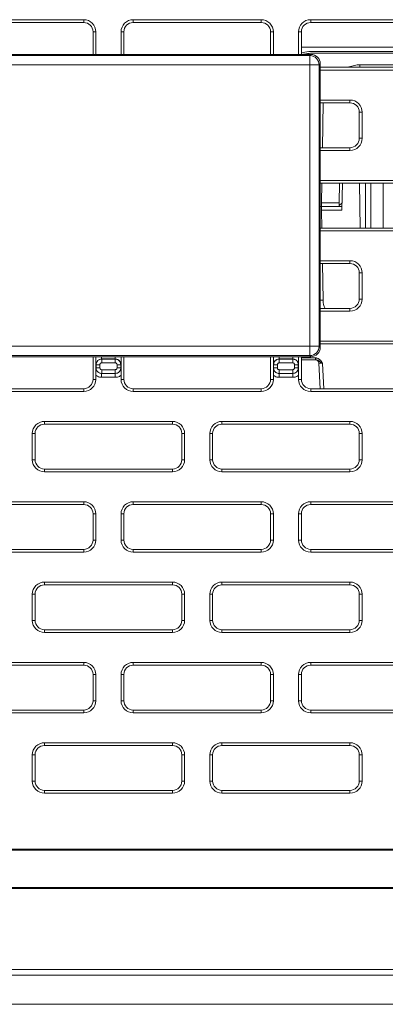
# Model space of a CAD drawing. Header units: millimetres. Extents: x 39 to 1680, y 50 to 804.
# Tile 8 of 68: x 152 to 172, y 642 to 695. Entities that reach past the tile are written whole.
import ezdxf

# ---------------------------------------------------------------- set-up
doc = ezdxf.new("R2010")
doc.units = ezdxf.units.MM
doc.header["$MEASUREMENT"] = 0
doc.layers.get('0').update_dxf_attribs({"lineweight": 25})

msp = doc.modelspace()

# ---------------------------------------------------------------- linework, layer by layer
at = {"color": 0, "linetype": 'Continuous', "lineweight": 0, "extrusion": (0, 1, -2.22045e-16)}
for p, q in [((155.567, 694.901), (148.717, 694.901)), ((155.567, 694.751), (148.717, 694.751)), ((155.567, 694.751), (155.567, 694.901)), ((165.067, 694.901), (158.217, 694.901)), ((158.217, 694.751), (158.217, 694.901)), ((165.067, 694.751), (158.217, 694.751)), ((165.067, 694.751), (165.067, 694.901)), ((174.567, 694.901), (167.717, 694.901)), ((167.717, 694.751), (167.717, 694.901)), ((174.567, 694.751), (167.717, 694.751)), ((156.067, 693.039), (156.067, 694.251)), ((156.067, 694.251), (156.217, 694.251)), ((156.217, 693.039), (156.217, 694.251)), ((157.567, 694.251), (157.567, 693.039)), ((157.717, 694.251), (157.567, 694.251)), ((157.717, 694.251), (157.717, 693.039)), ((165.567, 694.251), (165.717, 694.251)), ((165.567, 693.039), (165.567, 694.251)), ((165.717, 693.039), (165.717, 694.251)), ((167.067, 694.251), (167.067, 693.039)), ((167.217, 694.251), (167.067, 694.251)), ((167.217, 694.251), (167.217, 693.039)), ((112.553, 693.039), (167.73, 693.039)), ((112.553, 693.038), (167.73, 693.038)), ((172.927, 693.426), (167.217, 693.426)), ((167.667, 692.976), (167.73, 693.038)), ((173.435, 693.201), (167.711, 693.201)), ((173.435, 693.102), (167.711, 693.102)), ((167.73, 693.038), (167.73, 693.039)), ((167.667, 692.976), (112.616, 692.976)), ((167.667, 692.976), (167.667, 692.476)), ((168.167, 692.476), (168.229, 692.539)), ((168.229, 692.539), (168.229, 677.362)), ((168.229, 692.539), (168.23, 692.539)), ((168.23, 692.539), (168.23, 677.362)), ((174.906, 692.483), (170.349, 692.483)), ((167.667, 692.476), (112.616, 692.476)), ((167.667, 677.425), (167.667, 692.476)), ((168.167, 692.476), (167.667, 692.476)), ((168.167, 677.425), (168.167, 692.476)), ((168.23, 692.351), (174.567, 692.351)), ((168.23, 692.201), (174.567, 692.201)), ((169.817, 690.601), (168.23, 690.601)), ((169.817, 690.451), (168.23, 690.451)), ((168.347, 688.051), (168.389, 690.451)), ((169.817, 690.451), (169.817, 690.601)), ((170.317, 689.951), (170.467, 689.951)), ((170.317, 688.551), (170.317, 689.951)), ((170.467, 688.551), (170.467, 689.951)), ((170.317, 688.551), (170.467, 688.551)), ((168.23, 688.051), (169.817, 688.051)), ((168.23, 687.901), (169.817, 687.901)), ((169.817, 688.051), (169.817, 687.901)), ((174.567, 686.301), (168.23, 686.301)), ((174.567, 686.151), (168.23, 686.151)), ((168.295, 685.104), (168.313, 686.151)), ((169.261, 686.151), (169.243, 685.104)), ((169.413, 686.151), (169.388, 684.697)), ((170.319, 686.151), (170.361, 683.751)), ((170.642, 686.151), (170.642, 683.751)), ((170.942, 683.751), (170.942, 686.151)), ((171.6, 686.151), (171.6, 683.751)), ((168.295, 685.104), (168.292, 684.901)), ((169.243, 685.104), (168.295, 685.104)), ((169.239, 684.901), (169.243, 685.104)), ((169.24, 684.949), (169.395, 685.104)), ((168.23, 684.901), (168.292, 684.901)), ((168.292, 684.901), (168.23, 684.901)), ((168.292, 684.901), (169.392, 684.901)), ((168.292, 684.901), (168.295, 684.697)), ((169.239, 684.901), (168.292, 684.901)), ((168.295, 684.697), (169.388, 684.697)), ((168.312, 683.751), (168.295, 684.697)), ((168.23, 683.751), (174.567, 683.751)), ((168.23, 683.601), (174.567, 683.601)), ((169.817, 682.001), (168.23, 682.001)), ((169.817, 681.851), (169.817, 682.001)), ((169.817, 681.851), (168.23, 681.851)), ((168.379, 679.883), (168.345, 681.851)), ((170.317, 681.351), (170.467, 681.351)), ((170.317, 679.951), (170.317, 681.351)), ((170.467, 679.951), (170.467, 681.351)), ((170.317, 679.951), (170.467, 679.951)), ((168.23, 679.451), (169.817, 679.451)), ((169.817, 679.451), (169.817, 679.301)), ((168.23, 679.301), (169.817, 679.301)), ((112.616, 677.425), (167.667, 677.425)), ((167.667, 676.926), (167.667, 677.425)), ((168.167, 677.425), (167.667, 677.425)), ((168.167, 677.425), (168.229, 677.362)), ((168.229, 677.362), (168.23, 677.362)), ((174.567, 677.701), (168.23, 677.701)), ((174.567, 677.551), (168.23, 677.551)), ((167.73, 676.863), (112.553, 676.863)), ((167.73, 676.862), (112.553, 676.862)), ((112.616, 676.926), (167.667, 676.926)), ((156.067, 675.651), (156.067, 676.862)), ((156.217, 676.833), (156.217, 676.862)), ((156.217, 675.868), (156.217, 676.833)), ((156.526, 676.741), (156.526, 676.862)), ((156.526, 676.741), (157.257, 676.741)), ((156.533, 676.734), (156.526, 676.741)), ((157.251, 676.734), (156.533, 676.734)), ((156.533, 676.734), (156.533, 676.535)), ((157.251, 676.734), (157.257, 676.741)), ((157.251, 676.734), (157.251, 676.535)), ((157.257, 676.741), (157.257, 676.862)), ((157.567, 676.862), (157.567, 676.833)), ((157.567, 676.833), (157.567, 675.868)), ((157.717, 676.862), (157.717, 675.651)), ((165.567, 675.651), (165.567, 676.862)), ((165.717, 676.833), (165.717, 676.862)), ((165.717, 675.868), (165.717, 676.833)), ((166.026, 676.741), (166.026, 676.862)), ((166.026, 676.741), (166.757, 676.741)), ((166.033, 676.734), (166.026, 676.741)), ((166.033, 676.734), (166.033, 676.535)), ((166.751, 676.734), (166.033, 676.734)), ((166.751, 676.734), (166.757, 676.741)), ((166.751, 676.734), (166.751, 676.535)), ((166.757, 676.741), (166.757, 676.862)), ((167.067, 676.862), (167.067, 676.833)), ((167.067, 676.833), (167.067, 675.868)), ((167.217, 676.862), (167.217, 675.651)), ((167.218, 676.799), (167.966, 676.799)), ((167.218, 676.701), (167.218, 676.799)), ((167.218, 676.701), (167.966, 676.701)), ((167.667, 676.926), (167.73, 676.863)), ((167.73, 676.863), (167.73, 676.862)), ((156.233, 676.435), (156.227, 676.441)), ((156.233, 676.267), (156.227, 676.26)), ((156.233, 676.435), (156.433, 676.435)), ((156.233, 676.435), (156.233, 676.267)), ((156.233, 676.267), (156.433, 676.267)), ((156.433, 676.435), (156.433, 676.267)), ((157.251, 676.535), (156.533, 676.535)), ((156.533, 676.167), (157.251, 676.167)), ((156.533, 675.967), (156.533, 676.167)), ((157.251, 675.967), (157.251, 676.167)), ((157.351, 676.267), (157.351, 676.435)), ((157.55, 676.435), (157.351, 676.435)), ((157.55, 676.267), (157.351, 676.267)), ((157.55, 676.435), (157.557, 676.441)), ((157.55, 676.267), (157.55, 676.435)), ((157.55, 676.267), (157.557, 676.26)), ((165.733, 676.435), (165.727, 676.441)), ((165.733, 676.267), (165.727, 676.26)), ((165.733, 676.435), (165.933, 676.435)), ((165.733, 676.435), (165.733, 676.267)), ((165.733, 676.267), (165.933, 676.267)), ((165.933, 676.435), (165.933, 676.267)), ((166.751, 676.535), (166.033, 676.535)), ((166.033, 676.167), (166.751, 676.167)), ((166.033, 675.967), (166.033, 676.167)), ((166.751, 675.967), (166.751, 676.167)), ((166.851, 676.267), (166.851, 676.435)), ((167.05, 676.435), (166.851, 676.435)), ((167.05, 676.267), (166.851, 676.267)), ((167.05, 676.435), (167.057, 676.441)), ((167.05, 676.267), (167.05, 676.435)), ((167.05, 676.267), (167.057, 676.26)), ((168.223, 675.151), (168.152, 676.511)), ((168.423, 675.151), (168.352, 676.504)), ((156.067, 675.651), (156.217, 675.651)), ((156.217, 675.651), (156.217, 675.868)), ((156.533, 675.967), (156.526, 675.961)), ((157.257, 675.961), (156.526, 675.961)), ((156.526, 675.961), (156.526, 675.761)), ((157.257, 675.761), (156.526, 675.761)), ((156.533, 675.967), (157.251, 675.967)), ((157.251, 675.967), (157.257, 675.961)), ((157.257, 675.961), (157.257, 675.761)), ((157.567, 675.868), (157.567, 675.651)), ((157.717, 675.651), (157.567, 675.651)), ((165.567, 675.651), (165.717, 675.651)), ((165.717, 675.651), (165.717, 675.868)), ((166.033, 675.967), (166.026, 675.961)), ((166.757, 675.961), (166.026, 675.961)), ((166.026, 675.961), (166.026, 675.761)), ((166.757, 675.761), (166.026, 675.761)), ((166.033, 675.967), (166.751, 675.967)), ((166.751, 675.967), (166.757, 675.961)), ((166.757, 675.961), (166.757, 675.761)), ((167.067, 675.868), (167.067, 675.651)), ((167.217, 675.651), (167.067, 675.651)), ((148.717, 675.151), (155.567, 675.151)), ((155.567, 675.151), (155.567, 675.001)), ((158.217, 675.151), (165.067, 675.151)), ((158.217, 675.151), (158.217, 675.001)), ((165.067, 675.151), (165.067, 675.001)), ((167.717, 675.151), (174.567, 675.151)), ((167.717, 675.151), (167.717, 675.001)), ((148.717, 675.001), (155.567, 675.001)), ((158.217, 675.001), (165.067, 675.001)), ((167.717, 675.001), (174.567, 675.001)), ((160.317, 673.401), (153.467, 673.401)), ((153.467, 673.251), (153.467, 673.401)), ((160.317, 673.251), (153.467, 673.251)), ((160.317, 673.251), (160.317, 673.401)), ((169.817, 673.401), (162.967, 673.401)), ((162.967, 673.251), (162.967, 673.401)), ((169.817, 673.251), (162.967, 673.251)), ((169.817, 673.251), (169.817, 673.401)), ((152.817, 672.751), (152.817, 671.351)), ((152.967, 672.751), (152.817, 672.751)), ((152.967, 672.751), (152.967, 671.351)), ((160.817, 672.751), (160.967, 672.751)), ((160.817, 671.351), (160.817, 672.751)), ((160.967, 671.351), (160.967, 672.751)), ((162.317, 672.751), (162.317, 671.351)), ((162.467, 672.751), (162.317, 672.751)), ((162.467, 672.751), (162.467, 671.351)), ((170.317, 672.751), (170.467, 672.751)), ((170.317, 671.351), (170.317, 672.751)), ((170.467, 671.351), (170.467, 672.751)), ((152.967, 671.351), (152.817, 671.351)), ((160.817, 671.351), (160.967, 671.351)), ((162.467, 671.351), (162.317, 671.351)), ((170.317, 671.351), (170.467, 671.351)), ((153.467, 670.851), (160.317, 670.851)), ((153.467, 670.851), (153.467, 670.701)), ((153.467, 670.701), (160.317, 670.701)), ((160.317, 670.851), (160.317, 670.701)), ((162.967, 670.851), (169.817, 670.851)), ((162.967, 670.851), (162.967, 670.701)), ((162.967, 670.701), (169.817, 670.701)), ((169.817, 670.851), (169.817, 670.701)), ((155.567, 669.101), (148.717, 669.101)), ((155.567, 668.951), (148.717, 668.951)), ((155.567, 668.951), (155.567, 669.101)), ((165.067, 669.101), (158.217, 669.101)), ((158.217, 668.951), (158.217, 669.101)), ((165.067, 668.951), (158.217, 668.951)), ((165.067, 668.951), (165.067, 669.101)), ((174.567, 669.101), (167.717, 669.101)), ((167.717, 668.951), (167.717, 669.101)), ((174.567, 668.951), (167.717, 668.951)), ((156.067, 668.451), (156.217, 668.451)), ((156.067, 667.051), (156.067, 668.451)), ((156.217, 667.051), (156.217, 668.451)), ((157.567, 668.451), (157.567, 667.051)), ((157.717, 668.451), (157.567, 668.451)), ((157.717, 668.451), (157.717, 667.051)), ((165.567, 668.451), (165.717, 668.451)), ((165.567, 667.051), (165.567, 668.451)), ((165.717, 667.051), (165.717, 668.451)), ((167.067, 668.451), (167.067, 667.051)), ((167.217, 668.451), (167.067, 668.451)), ((167.217, 668.451), (167.217, 667.051)), ((156.067, 667.051), (156.217, 667.051)), ((157.717, 667.051), (157.567, 667.051)), ((165.567, 667.051), (165.717, 667.051)), ((167.217, 667.051), (167.067, 667.051)), ((148.717, 666.551), (155.567, 666.551)), ((148.717, 666.401), (155.567, 666.401)), ((155.567, 666.551), (155.567, 666.401)), ((158.217, 666.551), (165.067, 666.551)), ((158.217, 666.551), (158.217, 666.401)), ((158.217, 666.401), (165.067, 666.401)), ((165.067, 666.551), (165.067, 666.401)), ((167.717, 666.551), (174.567, 666.551)), ((167.717, 666.551), (167.717, 666.401)), ((167.717, 666.401), (174.567, 666.401)), ((160.317, 664.801), (153.467, 664.801)), ((153.467, 664.651), (153.467, 664.801)), ((160.317, 664.651), (153.467, 664.651)), ((160.317, 664.651), (160.317, 664.801)), ((169.817, 664.801), (162.967, 664.801)), ((162.967, 664.651), (162.967, 664.801)), ((169.817, 664.651), (162.967, 664.651)), ((169.817, 664.651), (169.817, 664.801)), ((152.817, 664.151), (152.817, 662.751)), ((152.967, 664.151), (152.817, 664.151)), ((152.967, 664.151), (152.967, 662.751)), ((160.817, 664.151), (160.967, 664.151)), ((160.817, 662.751), (160.817, 664.151)), ((160.967, 662.751), (160.967, 664.151)), ((162.317, 664.151), (162.317, 662.751)), ((162.467, 664.151), (162.317, 664.151)), ((162.467, 664.151), (162.467, 662.751)), ((170.317, 664.151), (170.467, 664.151)), ((170.317, 662.751), (170.317, 664.151)), ((170.467, 662.751), (170.467, 664.151)), ((152.967, 662.751), (152.817, 662.751)), ((160.817, 662.751), (160.967, 662.751)), ((162.467, 662.751), (162.317, 662.751)), ((170.317, 662.751), (170.467, 662.751)), ((153.467, 662.251), (160.317, 662.251)), ((153.467, 662.251), (153.467, 662.101)), ((153.467, 662.101), (160.317, 662.101)), ((160.317, 662.251), (160.317, 662.101)), ((162.967, 662.251), (169.817, 662.251)), ((162.967, 662.251), (162.967, 662.101)), ((162.967, 662.101), (169.817, 662.101)), ((169.817, 662.251), (169.817, 662.101)), ((155.567, 660.501), (148.717, 660.501)), ((155.567, 660.351), (148.717, 660.351)), ((155.567, 660.351), (155.567, 660.501)), ((165.067, 660.501), (158.217, 660.501)), ((158.217, 660.351), (158.217, 660.501)), ((165.067, 660.351), (158.217, 660.351)), ((165.067, 660.351), (165.067, 660.501)), ((174.567, 660.501), (167.717, 660.501)), ((167.717, 660.351), (167.717, 660.501)), ((174.567, 660.351), (167.717, 660.351)), ((156.067, 659.851), (156.217, 659.851)), ((156.067, 658.451), (156.067, 659.851)), ((156.217, 658.451), (156.217, 659.851)), ((157.567, 659.851), (157.567, 658.451)), ((157.717, 659.851), (157.567, 659.851)), ((157.717, 659.851), (157.717, 658.451)), ((165.567, 659.851), (165.717, 659.851)), ((165.567, 658.451), (165.567, 659.851)), ((165.717, 658.451), (165.717, 659.851)), ((167.067, 659.851), (167.067, 658.451)), ((167.217, 659.851), (167.067, 659.851)), ((167.217, 659.851), (167.217, 658.451)), ((156.067, 658.451), (156.217, 658.451)), ((157.717, 658.451), (157.567, 658.451)), ((165.567, 658.451), (165.717, 658.451)), ((167.217, 658.451), (167.067, 658.451)), ((148.717, 657.951), (155.567, 657.951)), ((148.717, 657.801), (155.567, 657.801)), ((155.567, 657.951), (155.567, 657.801)), ((158.217, 657.951), (165.067, 657.951)), ((158.217, 657.951), (158.217, 657.801)), ((158.217, 657.801), (165.067, 657.801)), ((165.067, 657.951), (165.067, 657.801)), ((167.717, 657.951), (174.567, 657.951)), ((167.717, 657.951), (167.717, 657.801)), ((167.717, 657.801), (174.567, 657.801)), ((160.317, 656.201), (153.467, 656.201)), ((153.467, 656.051), (153.467, 656.201)), ((160.317, 656.051), (160.317, 656.201)), ((169.817, 656.201), (162.967, 656.201)), ((162.967, 656.051), (162.967, 656.201)), ((169.817, 656.051), (169.817, 656.201)), ((160.317, 656.051), (153.467, 656.051)), ((169.817, 656.051), (162.967, 656.051)), ((152.817, 655.551), (152.817, 654.151)), ((152.967, 655.551), (152.817, 655.551)), ((152.967, 655.551), (152.967, 654.151)), ((160.817, 655.551), (160.967, 655.551)), ((160.817, 654.151), (160.817, 655.551)), ((160.967, 654.151), (160.967, 655.551)), ((162.317, 655.551), (162.317, 654.151)), ((162.467, 655.551), (162.317, 655.551)), ((162.467, 655.551), (162.467, 654.151)), ((170.317, 655.551), (170.467, 655.551)), ((170.317, 654.151), (170.317, 655.551)), ((170.467, 654.151), (170.467, 655.551)), ((152.967, 654.151), (152.817, 654.151)), ((160.817, 654.151), (160.967, 654.151)), ((162.467, 654.151), (162.317, 654.151)), ((170.317, 654.151), (170.467, 654.151)), ((153.467, 653.651), (160.317, 653.651)), ((153.467, 653.651), (153.467, 653.501)), ((153.467, 653.501), (160.317, 653.501)), ((160.317, 653.651), (160.317, 653.501)), ((162.967, 653.651), (169.817, 653.651)), ((162.967, 653.651), (162.967, 653.501)), ((162.967, 653.501), (169.817, 653.501)), ((169.817, 653.651), (169.817, 653.501)), ((114.142, 650.503), (446.642, 650.503)), ((114.142, 650.451), (446.642, 650.451)), ((114.142, 648.451), (517.142, 648.451)), ((517.142, 648.398), (114.142, 648.398)), ((98.142, 644.058), (533.142, 644.058)), ((98.142, 643.758), (533.142, 643.758)), ((533.142, 642.201), (98.142, 642.201)), ((99.014, 642.201), (532.269, 642.201))]:
    msp.add_line(p, q, dxfattribs=at)
at = {"color": 0, "linetype": 'Continuous', "lineweight": 0}
for centre, radius, start, end in [((155.567, 694.251), 0.65, 0, 90), ((155.567, 694.251), 0.5, 0, 90), ((158.217, 694.251), 0.65, 90, 180), ((158.217, 694.251), 0.5, 90, 180), ((165.067, 694.251), 0.65, 0, 90), ((165.067, 694.251), 0.5, 0, 90), ((167.717, 694.251), 0.65, 90, 180), ((167.717, 694.251), 0.5, 90, 180), ((169.817, 689.951), 0.65, 0, 90), ((169.817, 689.951), 0.5, 0, 90), ((169.817, 688.551), 0.65, 270, 360), ((169.817, 688.551), 0.5, 270, 0), ((169.817, 681.351), 0.65, 0, 90), ((169.817, 681.351), 0.5, 0, 90), ((169.379, 679.901), 1, 181, 206.7437), ((169.817, 679.951), 0.65, 270, 360), ((169.817, 679.951), 0.5, 270, 0), ((155.567, 675.651), 0.65, 270, 360), ((155.567, 675.651), 0.5, 270, 0), ((158.217, 675.651), 0.65, 180, 270), ((158.217, 675.651), 0.5, 180, 270), ((165.067, 675.651), 0.65, 270, 360), ((165.067, 675.651), 0.5, 270, 0), ((167.717, 675.651), 0.65, 180, 270), ((167.717, 675.651), 0.5, 180, 270), ((153.467, 672.751), 0.65, 90, 180), ((153.467, 672.751), 0.5, 90, 180), ((160.317, 672.751), 0.65, 0, 90), ((160.317, 672.751), 0.5, 0, 90), ((162.967, 672.751), 0.65, 90, 180), ((162.967, 672.751), 0.5, 90, 180), ((169.817, 672.751), 0.65, 0, 90), ((169.817, 672.751), 0.5, 0, 90), ((153.467, 671.351), 0.65, 180, 270), ((153.467, 671.351), 0.5, 180, 270), ((160.317, 671.351), 0.65, 270, 360), ((160.317, 671.351), 0.5, 270, 0), ((162.967, 671.351), 0.65, 180, 270), ((162.967, 671.351), 0.5, 180, 270), ((169.817, 671.351), 0.65, 270, 360), ((169.817, 671.351), 0.5, 270, 0), ((155.567, 668.451), 0.65, 0, 90), ((155.567, 668.451), 0.5, 0, 90), ((158.217, 668.451), 0.65, 90, 180), ((158.217, 668.451), 0.5, 90, 180), ((165.067, 668.451), 0.65, 0, 90), ((165.067, 668.451), 0.5, 0, 90), ((167.717, 668.451), 0.65, 90, 180), ((167.717, 668.451), 0.5, 90, 180), ((155.567, 667.051), 0.65, 270, 360), ((155.567, 667.051), 0.5, 270, 0), ((158.217, 667.051), 0.65, 180, 270), ((158.217, 667.051), 0.5, 180, 270), ((165.067, 667.051), 0.65, 270, 360), ((165.067, 667.051), 0.5, 270, 0), ((167.717, 667.051), 0.65, 180, 270), ((167.717, 667.051), 0.5, 180, 270), ((153.467, 664.151), 0.65, 90, 180), ((153.467, 664.151), 0.5, 90, 180), ((160.317, 664.151), 0.65, 0, 90), ((160.317, 664.151), 0.5, 0, 90), ((162.967, 664.151), 0.65, 90, 180), ((162.967, 664.151), 0.5, 90, 180), ((169.817, 664.151), 0.65, 0, 90), ((169.817, 664.151), 0.5, 0, 90), ((153.467, 662.751), 0.65, 180, 270), ((153.467, 662.751), 0.5, 180, 270), ((160.317, 662.751), 0.65, 270, 360), ((160.317, 662.751), 0.5, 270, 0), ((162.967, 662.751), 0.65, 180, 270), ((162.967, 662.751), 0.5, 180, 270), ((169.817, 662.751), 0.65, 270, 360), ((169.817, 662.751), 0.5, 270, 0), ((155.567, 659.851), 0.65, 0, 90), ((155.567, 659.851), 0.5, 0, 90), ((158.217, 659.851), 0.65, 90, 180), ((158.217, 659.851), 0.5, 90, 180), ((165.067, 659.851), 0.65, 0, 90), ((165.067, 659.851), 0.5, 0, 90), ((167.717, 659.851), 0.65, 90, 180), ((167.717, 659.851), 0.5, 90, 180), ((155.567, 658.451), 0.65, 270, 360), ((155.567, 658.451), 0.5, 270, 0), ((158.217, 658.451), 0.65, 180, 270), ((158.217, 658.451), 0.5, 180, 270), ((165.067, 658.451), 0.65, 270, 360), ((165.067, 658.451), 0.5, 270, 0), ((167.717, 658.451), 0.65, 180, 270), ((167.717, 658.451), 0.5, 180, 270), ((153.467, 655.551), 0.65, 90, 180), ((160.317, 655.551), 0.65, 0, 90), ((162.967, 655.551), 0.65, 90, 180), ((169.817, 655.551), 0.65, 0, 90), ((153.467, 655.551), 0.5, 90, 180), ((160.317, 655.551), 0.5, 0, 90), ((162.967, 655.551), 0.5, 90, 180), ((169.817, 655.551), 0.5, 0, 90), ((153.467, 654.151), 0.65, 180, 270), ((153.467, 654.151), 0.5, 180, 270), ((160.317, 654.151), 0.65, 270, 360), ((160.317, 654.151), 0.5, 270, 0), ((162.967, 654.151), 0.65, 180, 270), ((162.967, 654.151), 0.5, 180, 270), ((169.817, 654.151), 0.65, 270, 360), ((169.817, 654.151), 0.5, 270, 0)]:
    msp.add_arc(centre, radius, start, end, dxfattribs=at)
at = {"color": 0, "linetype": 'Continuous', "lineweight": 0, "extrusion": (0, -2.22045e-16, -1)}
for centre, radius, start, end in [((-167.73, 692.539), 0.5, 90, 180), ((-167.73, 677.362), 0.5, 180, 270), ((-167.952, 676.501), 0.2, 90.0003, 177)]:
    msp.add_arc(centre, radius, start, end, dxfattribs=at)
at = {"color": 0, "linetype": 'Continuous', "lineweight": 0, "extrusion": (-2.46519e-32, -2.22045e-16, -1)}
msp.add_ellipse((167.73, 692.539), major_axis=(0.354, -0.354), ratio=0.997265, start_param=-2.354825, end_param=-0.786768, dxfattribs=at)
at = {"color": 0, "linetype": 'Continuous', "lineweight": 0}
for centre, major_axis, ratio, start_param, end_param in [((167.667, 692.476), (-0.354, 0.354), 0.997265, -2.354825, -0.786768), ((167.379, 679.866), (1, 0.017), 0.01745, 0, 0.552978), ((167.667, 677.425), (0.354, 0.354), 0.997265, -2.354825, -0.786768), ((167.966, 676.801), (0, -0.1), 0.000001, -1.553343, -0.000115)]:
    msp.add_ellipse(centre, major_axis=major_axis, ratio=ratio, start_param=start_param, end_param=end_param, dxfattribs=at)
at = {"color": 0, "linetype": 'Continuous', "lineweight": 0, "extrusion": (1.17549e-38, -2.22045e-16, -1)}
msp.add_ellipse((170.349, 692.501), major_axis=(0, -1), ratio=0, start_param=-1.553363, end_param=-1.420247, dxfattribs=at)
at = {"color": 0, "linetype": 'Continuous', "lineweight": 0, "extrusion": (0, -2.22045e-16, -1)}
for centre, major_axis, ratio, start_param, end_param in [((167.73, 677.362), (-0.354, -0.354), 0.997265, -2.354825, -0.786768), ((156.528, 676.44), (-0.211, 0.216), 0.99321, -0.795047, 0.772383), ((157.256, 676.262), (-0.213, 0.214), 0.993639, 2.356502, 3.92455)]:
    msp.add_ellipse(centre, major_axis=major_axis, ratio=ratio, start_param=start_param, end_param=end_param, dxfattribs=at)
at = {"color": 0, "linetype": 'Continuous', "lineweight": 0, "extrusion": (4.93038e-32, -2.22045e-16, -1)}
msp.add_ellipse((166.028, 676.44), major_axis=(-0.213, 0.214), ratio=0.993639, start_param=-0.785091, end_param=0.782958, dxfattribs=at)
at = {"color": 0, "linetype": 'Continuous', "lineweight": 0, "extrusion": (1.2326e-32, -2.22045e-16, -1)}
msp.add_ellipse((166.756, 676.262), major_axis=(-0.213, 0.214), ratio=0.993639, start_param=2.356502, end_param=3.92455, dxfattribs=at)
at = {"color": 0, "linetype": 'Continuous', "lineweight": 0, "extrusion": (4.62223e-33, -2.22045e-16, -1)}
msp.add_ellipse((168.352, 676.501), major_axis=(0.201, -0.01), ratio=0.017239, start_param=3.139783, end_param=4.709728, dxfattribs=at)
at = {"color": 0, "linetype": 'Continuous', "lineweight": 0}
for points, knots in [([(167.217, 693.117), (167.248, 693.128), (167.28, 693.138), (167.441, 693.182), (167.577, 693.201), (167.711, 693.201)], [1.818787, 1.818787, 1.818787, 1.818787, 1.9186195, 1.9186195, 2.3206819, 2.3206819, 2.3206819, 2.3206819]), ([(167.711, 693.102), (167.595, 693.102), (167.487, 693.089), (167.384, 693.064), (167.353, 693.056), (167.324, 693.048), (167.294, 693.039)], [0, 0, 0, 0, 0.1111111, 0.1111111, 0.1111111, 0.1437589, 0.1437589, 0.1437589, 0.1437589]), ([(170.349, 692.483), (170.25, 692.483), (170.056, 692.464), (169.851, 692.402), (169.747, 692.357), (169.732, 692.351)], [0, 0, 0, 0, 0.25, 0.5, 0.540018, 0.540018, 0.540018, 0.540018]), ([(156.227, 676.441), (156.227, 676.442), (156.227, 676.442), (156.225, 676.472), (156.224, 676.502), (156.222, 676.565), (156.221, 676.598), (156.219, 676.666), (156.218, 676.7), (156.217, 676.767), (156.217, 676.8), (156.217, 676.833)], [-0.00018822, -0.00018822, -0.00018822, -0.00018822, 0, 0, 0.01138929, 0.01138929, 0.02345549, 0.02345549, 0.03458732, 0.03458732, 0.04463207, 0.04463207, 0.04463207, 0.04463207]), ([(156.533, 676.734), (156.486, 676.734), (156.39, 676.712), (156.271, 676.608), (156.233, 676.495), (156.233, 676.435)], [0.0000018, 0.0000018, 0.0000018, 0.0000018, 0.3333333, 0.6666667, 1, 1, 1, 1]), ([(157.55, 676.435), (157.55, 676.481), (157.528, 676.577), (157.424, 676.697), (157.311, 676.734), (157.251, 676.734)], [0.0000018, 0.0000018, 0.0000018, 0.0000018, 0.3333333, 0.6666667, 1, 1, 1, 1]), ([(157.257, 676.741), (157.29, 676.741), (157.321, 676.736), (157.349, 676.727), (157.377, 676.718), (157.403, 676.705), (157.425, 676.69), (157.448, 676.675), (157.467, 676.657), (157.483, 676.639), (157.484, 676.637), (157.485, 676.636), (157.487, 676.634), (157.501, 676.617), (157.513, 676.599), (157.523, 676.58), (157.524, 676.578), (157.525, 676.576), (157.526, 676.573), (157.536, 676.554), (157.543, 676.534), (157.548, 676.514), (157.549, 676.51), (157.55, 676.507), (157.55, 676.504), (157.555, 676.483), (157.557, 676.462), (157.557, 676.441)], [0, 0, 0, 0, 0.1666667, 0.1666667, 0.1666667, 0.3333333, 0.3333333, 0.3333333, 0.5, 0.5, 0.5, 0.5144518, 0.5144518, 0.5144518, 0.6666667, 0.6666667, 0.6666667, 0.6857818, 0.6857818, 0.6857818, 0.8333333, 0.8333333, 0.8333333, 0.857104, 0.857104, 0.857104, 1, 1, 1, 1]), ([(157.567, 676.833), (157.567, 676.8), (157.566, 676.767), (157.565, 676.7), (157.565, 676.666), (157.562, 676.567), (157.56, 676.508), (157.557, 676.449), (157.557, 676.448), (157.557, 676.441)], [0.00000127, 0.00000127, 0.00000127, 0.00000127, 0.00991694, 0.00991694, 0.02088685, 0.02088685, 0.04319019, 0.04319019, 0.04623072, 0.04623072, 0.04623072, 0.04623072]), ([(165.727, 676.441), (165.727, 676.442), (165.727, 676.442), (165.725, 676.472), (165.724, 676.502), (165.722, 676.565), (165.721, 676.598), (165.719, 676.666), (165.718, 676.7), (165.717, 676.767), (165.717, 676.8), (165.717, 676.833)], [-0.00018822, -0.00018822, -0.00018822, -0.00018822, 0, 0, 0.01138929, 0.01138929, 0.02345549, 0.02345549, 0.03458732, 0.03458732, 0.04463207, 0.04463207, 0.04463207, 0.04463207]), ([(166.033, 676.734), (165.986, 676.734), (165.89, 676.712), (165.771, 676.608), (165.733, 676.495), (165.733, 676.435)], [0.0000018, 0.0000018, 0.0000018, 0.0000018, 0.3333333, 0.6666667, 1, 1, 1, 1]), ([(167.05, 676.435), (167.05, 676.481), (167.028, 676.577), (166.924, 676.697), (166.811, 676.734), (166.751, 676.734)], [0.0000018, 0.0000018, 0.0000018, 0.0000018, 0.3333333, 0.6666667, 1, 1, 1, 1]), ([(166.757, 676.741), (166.79, 676.741), (166.821, 676.736), (166.849, 676.727), (166.877, 676.718), (166.903, 676.705), (166.925, 676.69), (166.948, 676.675), (166.967, 676.657), (166.983, 676.639), (166.984, 676.637), (166.985, 676.636), (166.987, 676.634), (167.001, 676.617), (167.013, 676.599), (167.023, 676.58), (167.024, 676.578), (167.025, 676.576), (167.026, 676.573), (167.036, 676.554), (167.043, 676.534), (167.048, 676.514), (167.049, 676.51), (167.05, 676.507), (167.05, 676.504), (167.055, 676.483), (167.057, 676.462), (167.057, 676.441)], [0, 0, 0, 0, 0.1666667, 0.1666667, 0.1666667, 0.3333333, 0.3333333, 0.3333333, 0.5, 0.5, 0.5, 0.5144518, 0.5144518, 0.5144518, 0.6666667, 0.6666667, 0.6666667, 0.6857818, 0.6857818, 0.6857818, 0.8333333, 0.8333333, 0.8333333, 0.857104, 0.857104, 0.857104, 1, 1, 1, 1]), ([(167.067, 676.833), (167.067, 676.8), (167.066, 676.767), (167.065, 676.7), (167.065, 676.666), (167.062, 676.567), (167.06, 676.508), (167.057, 676.449), (167.057, 676.448), (167.057, 676.441)], [0.00000127, 0.00000127, 0.00000127, 0.00000127, 0.00991694, 0.00991694, 0.02088685, 0.02088685, 0.04319019, 0.04319019, 0.04623072, 0.04623072, 0.04623072, 0.04623072]), ([(167.966, 676.799), (167.99, 676.799), (168.012, 676.796), (168.032, 676.792), (168.053, 676.788), (168.072, 676.782), (168.089, 676.775), (168.106, 676.768), (168.122, 676.76), (168.137, 676.752), (168.151, 676.744), (168.164, 676.735), (168.176, 676.726), (168.188, 676.717), (168.199, 676.708), (168.209, 676.698), (168.22, 676.689), (168.229, 676.68), (168.237, 676.67), (168.246, 676.661), (168.254, 676.652), (168.262, 676.642), (168.269, 676.633), (168.276, 676.624), (168.283, 676.615), (168.289, 676.605), (168.296, 676.596), (168.302, 676.587), (168.308, 676.578), (168.313, 676.569), (168.319, 676.56), (168.325, 676.551), (168.33, 676.542), (168.336, 676.532), (168.341, 676.523), (168.347, 676.514), (168.352, 676.504)], [0.0000001, 0.0000001, 0.0000001, 0.0000001, 0.0833333, 0.0833333, 0.0833333, 0.1666667, 0.1666667, 0.1666667, 0.25, 0.25, 0.25, 0.3333333, 0.3333333, 0.3333333, 0.4166667, 0.4166667, 0.4166667, 0.5, 0.5, 0.5, 0.5833333, 0.5833333, 0.5833333, 0.6666667, 0.6666667, 0.6666667, 0.75, 0.75, 0.75, 0.8333333, 0.8333333, 0.8333333, 0.9166667, 0.9166667, 0.9166667, 1, 1, 1, 1]), ([(167.966, 676.701), (167.982, 676.701), (168.013, 676.697), (168.054, 676.685), (168.089, 676.67), (168.12, 676.652), (168.149, 676.634), (168.177, 676.615), (168.204, 676.596), (168.231, 676.578), (168.259, 676.559), (168.289, 676.541), (168.32, 676.523), (168.341, 676.511), (168.352, 676.504)], [0.0000001, 0.0000001, 0.0000001, 0.0000001, 0.0833333, 0.1666667, 0.25, 0.3333333, 0.4166667, 0.5, 0.5833333, 0.6666667, 0.75, 0.8333333, 0.9166667, 1, 1, 1, 1]), ([(156.217, 675.868), (156.217, 675.901), (156.217, 675.934), (156.218, 676.001), (156.219, 676.036), (156.221, 676.134), (156.224, 676.193), (156.226, 676.252), (156.226, 676.253), (156.227, 676.26)], [0.00000127, 0.00000127, 0.00000127, 0.00000127, 0.00991694, 0.00991694, 0.02088685, 0.02088685, 0.04319019, 0.04319019, 0.04623072, 0.04623072, 0.04623072, 0.04623072]), ([(156.526, 675.961), (156.494, 675.961), (156.463, 675.966), (156.435, 675.975), (156.406, 675.984), (156.38, 675.997), (156.358, 676.012), (156.336, 676.027), (156.317, 676.044), (156.301, 676.062), (156.299, 676.064), (156.298, 676.065), (156.297, 676.067), (156.282, 676.084), (156.271, 676.102), (156.261, 676.121), (156.259, 676.123), (156.258, 676.126), (156.257, 676.128), (156.248, 676.147), (156.24, 676.167), (156.235, 676.188), (156.235, 676.191), (156.234, 676.194), (156.233, 676.198), (156.229, 676.218), (156.227, 676.239), (156.227, 676.26)], [0, 0, 0, 0, 0.1666667, 0.1666667, 0.1666667, 0.3333333, 0.3333333, 0.3333333, 0.5, 0.5, 0.5, 0.5144518, 0.5144518, 0.5144518, 0.6666667, 0.6666667, 0.6666667, 0.6857818, 0.6857818, 0.6857818, 0.8333333, 0.8333333, 0.8333333, 0.857104, 0.857104, 0.857104, 1, 1, 1, 1]), ([(156.233, 676.267), (156.233, 676.22), (156.255, 676.124), (156.359, 676.005), (156.472, 675.967), (156.533, 675.967)], [0.0000018, 0.0000018, 0.0000018, 0.0000018, 0.3333333, 0.6666667, 1, 1, 1, 1]), ([(156.533, 676.535), (156.516, 676.535), (156.501, 676.531), (156.486, 676.523), (156.472, 676.516), (156.458, 676.504), (156.449, 676.489), (156.439, 676.474), (156.433, 676.456), (156.433, 676.435)], [0.0000033, 0.0000033, 0.0000033, 0.0000033, 0.3333333, 0.3333333, 0.3333333, 0.6666667, 0.6666667, 0.6666667, 1, 1, 1, 1]), ([(156.433, 676.267), (156.433, 676.25), (156.436, 676.235), (156.444, 676.22), (156.452, 676.206), (156.463, 676.192), (156.478, 676.183), (156.493, 676.173), (156.511, 676.167), (156.533, 676.167)], [0.0000033, 0.0000033, 0.0000033, 0.0000033, 0.3333333, 0.3333333, 0.3333333, 0.6666667, 0.6666667, 0.6666667, 1, 1, 1, 1]), ([(157.351, 676.435), (157.351, 676.452), (157.347, 676.467), (157.339, 676.481), (157.332, 676.495), (157.32, 676.509), (157.305, 676.519), (157.29, 676.529), (157.272, 676.535), (157.251, 676.535)], [0.0000033, 0.0000033, 0.0000033, 0.0000033, 0.3333333, 0.3333333, 0.3333333, 0.6666667, 0.6666667, 0.6666667, 1, 1, 1, 1]), ([(157.251, 676.167), (157.268, 676.167), (157.283, 676.17), (157.297, 676.178), (157.311, 676.186), (157.325, 676.197), (157.335, 676.212), (157.345, 676.227), (157.351, 676.245), (157.351, 676.267)], [0.0000033, 0.0000033, 0.0000033, 0.0000033, 0.3333333, 0.3333333, 0.3333333, 0.6666667, 0.6666667, 0.6666667, 1, 1, 1, 1]), ([(157.251, 675.967), (157.297, 675.967), (157.393, 675.989), (157.513, 676.093), (157.55, 676.206), (157.55, 676.267)], [0.0000018, 0.0000018, 0.0000018, 0.0000018, 0.3333333, 0.6666667, 1, 1, 1, 1]), ([(157.557, 676.26), (157.557, 676.259), (157.557, 676.259), (157.558, 676.229), (157.559, 676.2), (157.562, 676.136), (157.563, 676.103), (157.565, 676.036), (157.565, 676.002), (157.566, 675.934), (157.567, 675.901), (157.567, 675.868)], [-0.00018822, -0.00018822, -0.00018822, -0.00018822, 0, 0, 0.01138929, 0.01138929, 0.02345549, 0.02345549, 0.03458732, 0.03458732, 0.04463207, 0.04463207, 0.04463207, 0.04463207]), ([(165.717, 675.868), (165.717, 675.901), (165.717, 675.934), (165.718, 676.001), (165.719, 676.036), (165.721, 676.134), (165.724, 676.193), (165.726, 676.252), (165.726, 676.253), (165.727, 676.26)], [0.00000127, 0.00000127, 0.00000127, 0.00000127, 0.00991694, 0.00991694, 0.02088685, 0.02088685, 0.04319019, 0.04319019, 0.04623072, 0.04623072, 0.04623072, 0.04623072]), ([(166.026, 675.961), (165.994, 675.961), (165.963, 675.966), (165.935, 675.975), (165.906, 675.984), (165.88, 675.997), (165.858, 676.012), (165.836, 676.027), (165.817, 676.044), (165.801, 676.062), (165.799, 676.064), (165.798, 676.065), (165.797, 676.067), (165.782, 676.084), (165.771, 676.102), (165.761, 676.121), (165.759, 676.123), (165.758, 676.126), (165.757, 676.128), (165.748, 676.147), (165.74, 676.167), (165.735, 676.188), (165.735, 676.191), (165.734, 676.194), (165.733, 676.198), (165.729, 676.218), (165.727, 676.239), (165.727, 676.26)], [0, 0, 0, 0, 0.1666667, 0.1666667, 0.1666667, 0.3333333, 0.3333333, 0.3333333, 0.5, 0.5, 0.5, 0.5144518, 0.5144518, 0.5144518, 0.6666667, 0.6666667, 0.6666667, 0.6857818, 0.6857818, 0.6857818, 0.8333333, 0.8333333, 0.8333333, 0.857104, 0.857104, 0.857104, 1, 1, 1, 1]), ([(165.733, 676.267), (165.733, 676.22), (165.755, 676.124), (165.859, 676.005), (165.972, 675.967), (166.033, 675.967)], [0.0000018, 0.0000018, 0.0000018, 0.0000018, 0.3333333, 0.6666667, 1, 1, 1, 1]), ([(166.033, 676.535), (166.016, 676.535), (166.001, 676.531), (165.986, 676.523), (165.972, 676.516), (165.958, 676.504), (165.949, 676.489), (165.939, 676.474), (165.933, 676.456), (165.933, 676.435)], [0.0000033, 0.0000033, 0.0000033, 0.0000033, 0.3333333, 0.3333333, 0.3333333, 0.6666667, 0.6666667, 0.6666667, 1, 1, 1, 1]), ([(165.933, 676.267), (165.933, 676.25), (165.936, 676.235), (165.944, 676.22), (165.952, 676.206), (165.963, 676.192), (165.978, 676.183), (165.993, 676.173), (166.011, 676.167), (166.033, 676.167)], [0.0000033, 0.0000033, 0.0000033, 0.0000033, 0.3333333, 0.3333333, 0.3333333, 0.6666667, 0.6666667, 0.6666667, 1, 1, 1, 1]), ([(166.851, 676.435), (166.851, 676.452), (166.847, 676.467), (166.839, 676.481), (166.832, 676.495), (166.82, 676.509), (166.805, 676.519), (166.79, 676.529), (166.772, 676.535), (166.751, 676.535)], [0.0000033, 0.0000033, 0.0000033, 0.0000033, 0.3333333, 0.3333333, 0.3333333, 0.6666667, 0.6666667, 0.6666667, 1, 1, 1, 1]), ([(166.751, 676.167), (166.768, 676.167), (166.783, 676.17), (166.797, 676.178), (166.811, 676.186), (166.825, 676.197), (166.835, 676.212), (166.845, 676.227), (166.851, 676.245), (166.851, 676.267)], [0.0000033, 0.0000033, 0.0000033, 0.0000033, 0.3333333, 0.3333333, 0.3333333, 0.6666667, 0.6666667, 0.6666667, 1, 1, 1, 1]), ([(166.751, 675.967), (166.797, 675.967), (166.893, 675.989), (167.013, 676.093), (167.05, 676.206), (167.05, 676.267)], [0.0000018, 0.0000018, 0.0000018, 0.0000018, 0.3333333, 0.6666667, 1, 1, 1, 1]), ([(167.057, 676.26), (167.057, 676.259), (167.057, 676.259), (167.058, 676.229), (167.059, 676.2), (167.062, 676.136), (167.063, 676.103), (167.065, 676.036), (167.065, 676.002), (167.066, 675.934), (167.067, 675.901), (167.067, 675.868)], [-0.00018822, -0.00018822, -0.00018822, -0.00018822, 0, 0, 0.01138929, 0.01138929, 0.02345549, 0.02345549, 0.03458732, 0.03458732, 0.04463207, 0.04463207, 0.04463207, 0.04463207]), ([(156.526, 675.761), (156.484, 675.761), (156.445, 675.766), (156.408, 675.775), (156.371, 675.784), (156.336, 675.797), (156.304, 675.813), (156.272, 675.829), (156.243, 675.847), (156.217, 675.868)], [0, 0, 0, 0, 0.3333333, 0.3333333, 0.3333333, 0.6666667, 0.6666667, 0.6666667, 0.9999983, 0.9999983, 0.9999983, 0.9999983]), ([(157.567, 675.868), (157.539, 675.846), (157.509, 675.827), (157.477, 675.812), (157.445, 675.796), (157.412, 675.784), (157.376, 675.775), (157.339, 675.766), (157.3, 675.761), (157.257, 675.761)], [0, 0, 0, 0, 0.333333, 0.333333, 0.333333, 0.666667, 0.666667, 0.666667, 1, 1, 1, 1]), ([(166.026, 675.761), (165.984, 675.761), (165.945, 675.766), (165.908, 675.775), (165.871, 675.784), (165.836, 675.797), (165.804, 675.813), (165.772, 675.829), (165.743, 675.847), (165.717, 675.868)], [0, 0, 0, 0, 0.3333333, 0.3333333, 0.3333333, 0.6666667, 0.6666667, 0.6666667, 0.9999983, 0.9999983, 0.9999983, 0.9999983]), ([(167.067, 675.868), (167.039, 675.846), (167.009, 675.827), (166.977, 675.812), (166.945, 675.796), (166.912, 675.784), (166.876, 675.775), (166.839, 675.766), (166.8, 675.761), (166.757, 675.761)], [0, 0, 0, 0, 0.333333, 0.333333, 0.333333, 0.666667, 0.666667, 0.666667, 1, 1, 1, 1])]:
    msp.add_open_spline(points, degree=3, knots=knots, dxfattribs=at)
for points in [[(156.217, 676.833), (156.23, 676.844), (156.244, 676.853), (156.258, 676.862)], [(157.526, 676.862), (157.54, 676.853), (157.554, 676.843), (157.567, 676.833)], [(165.717, 676.833), (165.73, 676.844), (165.744, 676.853), (165.758, 676.862)], [(167.026, 676.862), (167.04, 676.853), (167.054, 676.843), (167.067, 676.833)], [(167.067, 676.812), (167.067, 676.812), (167.067, 676.812), (167.067, 676.812)], [(167.217, 676.799), (167.217, 676.799), (167.217, 676.799), (167.218, 676.799)], [(167.218, 676.701), (167.217, 676.701), (167.217, 676.701), (167.217, 676.701)]]:
    msp.add_open_spline(points, degree=3, dxfattribs=at)

doc.saveas('drawing.dxf')
